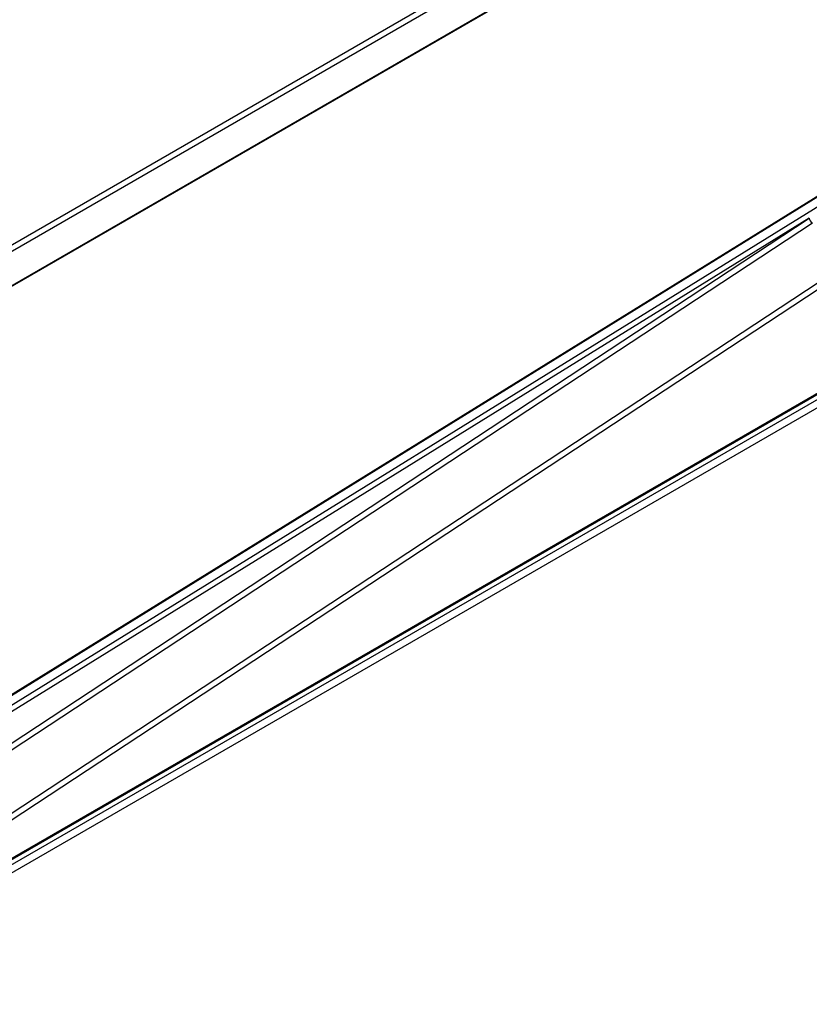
# Model space of a CAD drawing. Header units: millimetres. Extents: x 14 to 274, y 0 to 191.
# Tile 53 of 59: x 245 to 264, y 114 to 138. Entities that reach past the tile are written whole.
import ezdxf

# ---------------------------------------------------------------- set-up
doc = ezdxf.new("R2010")
doc.units = ezdxf.units.MM
doc.layers.add('134.136_BW4_CTM-', color=7, linetype='Continuous')
doc.layers.add('Standard', color=7, linetype='Continuous')

# ---------------------------------------------------------------- blocks, each defined once
blk = doc.blocks.new('SE')
at = {"layer": '134.136_BW4_CTM-', "color": 7, "linetype": 'Continuous'}
for p, q in [((50.196, 54.461), (78.541, 70.826)), ((78.611, 70.708), (50.267, 54.343)), ((50.256, 53.5), (78.672, 69.905)), ((50.267, 53.525), (78.682, 69.93)), ((49.867, 42.975), (79.087, 61.052)), ((50.399, 43.553), (78.451, 60.908)), ((50.404, 43.567), (78.457, 60.921)), ((78.246, 60.762), (50.353, 43.506)), ((50.082, 40.279), (80.054, 60.004)), ((80.129, 59.885), (50.157, 40.161)), ((51.57, 40.394), (84.627, 59.48)), ((84.719, 59.337), (51.655, 40.247)), ((48.782, 41.104), (75.27, 58.535)), ((75.344, 58.417), (48.857, 40.985)), ((75.27, 58.535), (49.885, 42.832)), ((50.136, 39.687), (80.194, 57.041)), ((50.157, 39.733), (80.215, 57.087))]:
    blk.add_line(p, q, dxfattribs=at)
blk.add_ellipse((75.341, 58.495), major_axis=(-0.055, 0.0835), ratio=0.53567, start_param=0.752846, end_param=2.306189, dxfattribs=at)

msp = doc.modelspace()

# ---------------------------------------------------------------- block references
at = {"layer": 'Standard', "color": 7}
msp.add_blockref('SE', (189.0536, 74.4965), dxfattribs=at)

doc.saveas('drawing.dxf')
